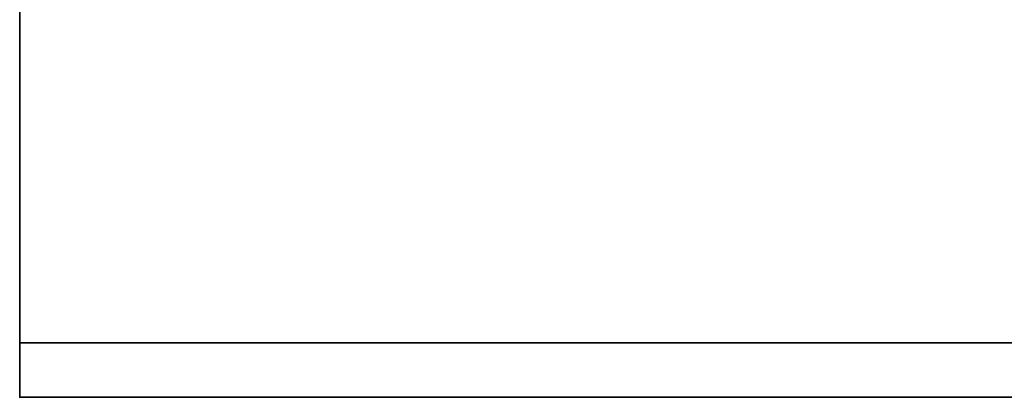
# Model space of a CAD drawing. Header units: millimetres. Extents: x -603 to 3703, y -115 to 249.
# Tile 3 of 256: x -422 to -386, y -50 to -36. Entities that reach past the tile are written whole.
import ezdxf

# ---------------------------------------------------------------- set-up
doc = ezdxf.new("R2010")
doc.units = ezdxf.units.MM
doc.layers.add('151', color=7, linetype='Continuous', true_color=0xffffff)

# ---------------------------------------------------------------- blocks, each defined once
blk = doc.blocks.new('UG_SURFACE_022')
at = {"layer": '151', "color": 35, "linetype": 'Continuous', "lineweight": 35}
for points in [[(422, -48), (-422, -48), (-422, -34), (-409, -34)], [(-422, -34, 2032), (-422, -34), (-422, -48)], [(-422, -48), (-422, -50, 2), (-422, -50, 2032), (-422, -34, 2032)], [(422, -50, 2032), (422, -34, 2032), (-422, -34, 2032), (-422, -50, 2032)], [(422, -48), (-409, -34), (409, -34)], [(-422, -50, 2), (-422, -48), (422, -48), (422, -50, 2)], [(-422, -50, 2032), (-7.641, -50, 1377.517), (-2.703, -50, 1379.716)], [(-422, -50, 2032), (-12.929, -50, 1368.359), (-11.258, -50, 1373.5)], [(-2.703, -50, 1379.716), (2.703, -50, 1379.716), (422, -50, 2032), (-422, -50, 2032)], [(-422, -50, 2032), (-422, -50, 2), (-12.364, -50, 1362.983), (-12.929, -50, 1368.359)], [(-11.258, -50, 1373.5), (-7.641, -50, 1377.517), (-422, -50, 2032)], [(-422, -50, 2), (-5.288, -50, 1355.124), (-9.661, -50, 1358.301)], [(-9.661, -50, 1358.301), (-12.364, -50, 1362.983), (-422, -50, 2)], [(-422, -50, 2), (422, -50, 2), (0, -50, 1354), (-5.288, -50, 1355.124)]]:
    blk.add_3dface(points, dxfattribs=at)

msp = doc.modelspace()

# ---------------------------------------------------------------- linework, layer by layer
at = {"layer": '151', "color": 251, "linetype": 'Continuous', "lineweight": -3, "true_color": 0x636466}
for p, q in [((-422, -34, 2032), (-422, -50, 2032)), ((-422, -34), (-422, -48)), ((-422, -48), (-422, -50, 2)), ((-422, -48), (422, -48)), ((422, -50, 2), (-422, -50, 2)), ((-422, -50, 2), (-422, -50, 2032)), ((422, -50, 2032), (-422, -50, 2032))]:
    msp.add_line(p, q, dxfattribs=at)

# ---------------------------------------------------------------- block references
msp.add_blockref('UG_SURFACE_022', (0, 0), dxfattribs=at)

doc.saveas('drawing.dxf')
